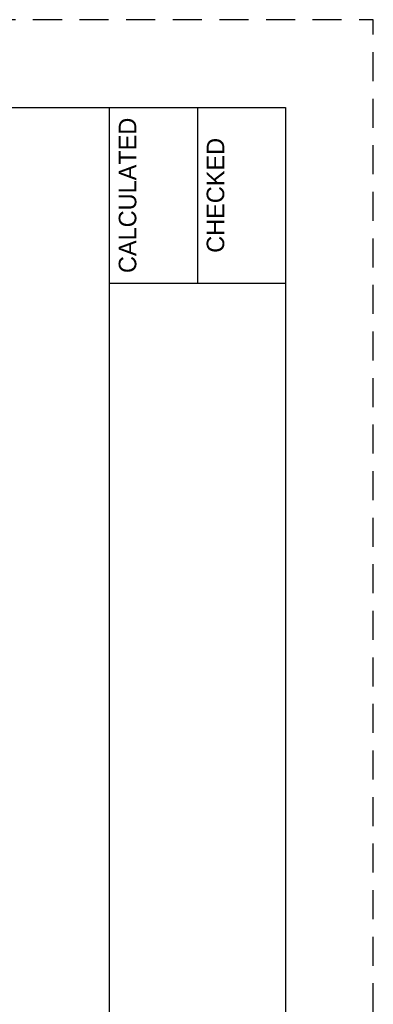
# Paper-space layout '113851GY001' of a CAD drawing. Header units: feet. Extents: x 0 to 55.7, y 0 to 22.
# Tile 20 of 21: x 32 to 34, y 16.4 to 22. Entities that reach past the tile are written whole.
import ezdxf
from ezdxf.enums import TextEntityAlignment as Align

# ---------------------------------------------------------------- set-up
doc = ezdxf.new("R2010")
doc.units = ezdxf.units.FT
doc.header["$MEASUREMENT"] = 0
doc.linetypes.add('OhDOT_USTN3', pattern=[0.22, 0.165, -0.055])
for name, color, linetype in [('C-ANNO-TEXT', 7, 'Continuous'), ('SH_Border', 7, 'Continuous'), ('SH_Cut_Line', 7, 'OhDOT_USTN3'), ('SH_Data', 7, 'Continuous')]:
    doc.layers.add(name, color=color, linetype=linetype)
doc.styles.add('Font 70-Main Title', font='txt', dxfattribs={"width": 1.15, "height": 0.25})
doc.styles.add('Straight-Normal', font='font30.shx', dxfattribs={"height": 0.14})
doc.styles.add('Straight-Sub Title', font='font30.shx', dxfattribs={"height": 0.17})

# ---------------------------------------------------------------- blocks, each defined once
blk = doc.blocks.new('BLKWO')
at = {"layer": 'SH_Border', "color": 7, "linetype": 'Continuous'}
for p, q in [((32.5, 0.5), (32.5, 21.5)), ((33, 21.5), (33, 20.5)), ((32.5, 20.5), (33.5, 20.5))]:
    blk.add_line(p, q, dxfattribs=at)
at = {"layer": 'SH_Border', "color": 7, "linetype": 'Continuous', "flags": 128}
blk.add_lwpolyline([(2, 21.5), (33.5, 21.5), (33.5, 0.5), (2, 0.5), (2, 21.5)], close=True, dxfattribs=at)
at = {"layer": 'SH_Cut_Line', "color": 7, "linetype": 'OhDOT_USTN3', "flags": 128}
blk.add_lwpolyline([(0, 0), (34, 0), (34, 22), (0, 22), (0, 0)], close=True, dxfattribs=at)
at = {"layer": 'SH_Data', "color": 7, "linetype": 'Continuous', "style": 'Straight-Normal'}
for s, p in [('CALCULATED', (32.5525, 21)), ('CHECKED', (33.0525, 21))]:
    blk.add_text(s, height=0.1, rotation=90, dxfattribs=at).set_placement(p, align=Align.TOP_CENTER)
at = {"layer": 'SH_Data', "style": 'Font 70-Main Title', "width": 1.15}
for tag, p in [('TITLEAREA2M', (33, 13.2917)), ('TITLEAREA1', (33, 3.7917))]:
    blk.add_attdef(tag, text='', height=0.25, rotation=90, dxfattribs=at).set_placement(p, align=Align.MIDDLE_CENTER)
at = {"layer": 'SH_Data', "style": 'Straight-Sub Title'}
for tag, p in [('SHEETNO', (33.0203, 1.0031)), ('SHEETTOTAL', (33.0203, 0.6634))]:
    blk.add_attdef(tag, text='', height=0.17, dxfattribs=at).set_placement(p, align=Align.BOTTOM_CENTER)

psp = doc.layouts.new('113851GY001')

# ---------------------------------------------------------------- block references
at = {"layer": 'C-ANNO-TEXT'}
psp.add_blockref('BLKWO', (0, 0), dxfattribs=at)

doc.saveas('drawing.dxf')
